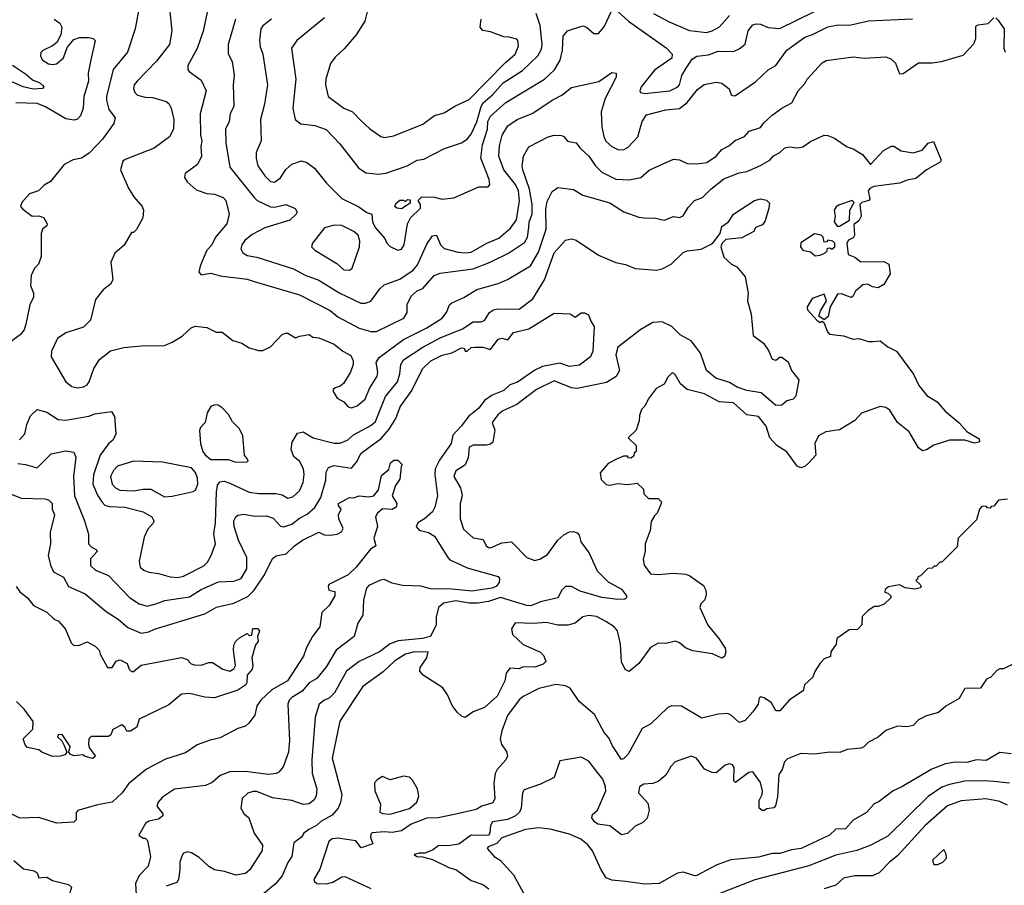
# Model space of a CAD drawing. Extents: x 1793424 to 1900092, y 321114 to 470632.
# Tile 192 of 256: x 1833955 to 1839059, y 422465 to 426953. Entities that reach past the tile are written whole.
import ezdxf

# ---------------------------------------------------------------- set-up
doc = ezdxf.new("R2010")
doc.units = 0

msp = doc.modelspace()

# ---------------------------------------------------------------- linework, layer by layer
at = {"layer": '0CON05XD'}
for points in [[(1834580, 427045), (1834553.9, 426906.1), (1834514, 426785), (1834439.4, 426695), (1834405.6, 426555), (1834404.3, 426535), (1834417.9, 426487.9), (1834449.2, 426445), (1834443.8, 426415), (1834385, 426333.8), (1834315, 426260.8), (1834275, 426234.2), (1834233, 426227), (1834185, 426202.5), (1834115, 426113.3), (1834082.5, 426095), (1834052.5, 426065), (1834005, 426050), (1833966.7, 426005), (1833960, 425985), (1833970.5, 425970.5), (1834020, 425935), (1834056.4, 425936.4), (1834080, 425925), (1834096.7, 425895), (1834096.1, 425883.9), (1834073.9, 425866.1), (1834066.2, 425845), (1834066.7, 425725), (1834052.5, 425685), (1834032.5, 425665), (1834013.9, 425626.1), (1834011.2, 425575), (1834026.2, 425535), (1834026.7, 425515), (1834007.5, 425475), (1833986.2, 425375), (1833978.8, 425345), (1833959.5, 425320.5), (1833865, 425250)], [(1834932.9, 427025), (1834905.8, 426894.2), (1834875, 426803.3), (1834826.2, 426715), (1834826.7, 426695), (1834833.3, 426685), (1834895, 426640), (1834921.2, 426585), (1834890, 426465), (1834892.5, 426355), (1834898.9, 426325), (1834893.3, 426295), (1834897.5, 426245), (1834877, 426203), (1834813.6, 426156.4), (1834810, 426135), (1834822.3, 426112.3), (1834870.3, 426070.3), (1834925, 426052), (1834965, 426049.2), (1835010.3, 426030.3), (1835023.8, 426015), (1835041.2, 425945), (1835028, 425895), (1834970, 425825), (1834950.8, 425785), (1834924.2, 425755), (1834890, 425675), (1834883.6, 425643.6), (1834895, 425630), (1834945, 425639.2), (1834995, 425624.3), (1835135, 425608.5), (1835170, 425595), (1835405, 425526.9), (1835565, 425445.6), (1835605, 425413.1), (1835715, 425354.4), (1835775.6, 425335.6), (1835805, 425335.6), (1835946.2, 425405), (1835963.8, 425435), (1835964.3, 425475.7), (1835985, 425520), (1836015, 425547.5), (1836045, 425560), (1836103.7, 425626.3), (1836135, 425638.6), (1836305, 425661.8), (1836394.6, 425695.4), (1836488.1, 425741.9), (1836572, 425798), (1836587.7, 425825), (1836594.7, 425875), (1836596.7, 425905), (1836610.8, 425945), (1836611.1, 425995), (1836597.1, 426075), (1836563.3, 426175), (1836560, 426195), (1836566, 426245), (1836595, 426293.8), (1836695, 426346), (1836725, 426353.8), (1836763, 426353), (1836775, 426347.5), (1836795, 426323.3), (1836840, 426315), (1836858.3, 426288.3), (1836905, 426246.2), (1836939.2, 426195), (1836972, 426162), (1837045, 426125.6), (1837115, 426123.1), (1837175, 426134.2), (1837217.3, 426172.7), (1837345, 426230), (1837375, 426226.7), (1837415, 426207.5), (1837465, 426205.7), (1837516.6, 426213.4), (1837565, 426246), (1837595, 426279.2), (1837631.7, 426298.3), (1837663.4, 426326.6), (1837713, 426347), (1837736.7, 426375), (1837795, 426393.8), (1837812.1, 426417.9), (1837855, 426458.8), (1837906.2, 426495), (1837958.3, 426521.7), (1837990, 426585), (1838026.1, 426623.9), (1838036.7, 426645), (1838115, 426730), (1838135, 426741.2), (1838275, 426761.2), (1838335, 426754), (1838445, 426760), (1838470.7, 426750.7), (1838495, 426727.5), (1838515, 426672.5), (1838535, 426673.8), (1838615, 426730), (1838685, 426730), (1838733, 426737), (1838845, 426768.8), (1838901.7, 426828.3), (1838911.2, 426855), (1838911.2, 426918.8), (1838923.6, 426926.4), (1838975, 426934), (1839005, 426962.5)], [(1834133.3, 426955), (1834162.5, 426935), (1834173.3, 426915), (1834167.5, 426875), (1834147.5, 426835), (1834125, 426816.7), (1834075, 426793.8), (1834065, 426782.5), (1834062, 426765), (1834072, 426745), (1834104.5, 426724.5), (1834125, 426720), (1834145, 426724.3), (1834182.5, 426755), (1834201.7, 426808.3), (1834235, 426850), (1834265, 426860), (1834315, 426860), (1834335.8, 426855.8), (1834346, 426845), (1834323.1, 426745), (1834310, 426675), (1834311.4, 426635), (1834288.1, 426555), (1834284.1, 426494.1), (1834270.8, 426455), (1834255, 426437.1), (1834235, 426432.5), (1834195, 426438.9), (1834085, 426503.1), (1834045, 426519.1), (1833935, 426522.2)], [(1834733.1, 426995), (1834744.4, 426895), (1834731.9, 426825), (1834665, 426737.5), (1834563.8, 426635), (1834548.8, 426615), (1834544.2, 426595.8), (1834551.2, 426575), (1834565, 426562), (1834605, 426550.8), (1834645, 426550), (1834715, 426528), (1834728.3, 426518.3), (1834740.8, 426495), (1834754.2, 426435), (1834752, 426385), (1834731.2, 426345), (1834652.8, 426287.2), (1834501.4, 426228.6), (1834490.5, 426219.5), (1834476.7, 426175), (1834491.2, 426141.2), (1834519.3, 426079.3), (1834547.5, 426035), (1834590, 425985), (1834597.5, 425965), (1834592.5, 425925), (1834560, 425865), (1834545, 425850), (1834535, 425850), (1834496.4, 425783.6), (1834447.5, 425742.5), (1834427.5, 425695), (1834437.5, 425605), (1834425, 425582.5), (1834387, 425553), (1834347.3, 425502.7), (1834322, 425395), (1834285, 425359.2), (1834195, 425328.9), (1834150.2, 425299.8), (1834120, 425235), (1834118, 425205), (1834195, 425076.2), (1834225, 425050.8), (1834255, 425044.2), (1834285, 425049.2), (1834305, 425060), (1834315.7, 425075), (1834340, 425145), (1834368.8, 425191.2), (1834425, 425235.7), (1834494.1, 425254.1), (1834606.1, 425263.9), (1834665, 425261.2), (1834706, 425264), (1834745, 425281.2), (1834797.3, 425312.7), (1834843.9, 425356.1), (1834865, 425363.3), (1834925, 425357.5), (1834973, 425333), (1835005, 425332.5), (1835059.3, 425289.3), (1835106.4, 425276.4), (1835145, 425252.5), (1835195, 425237.5), (1835215, 425237.5), (1835255, 425257.5), (1835315, 425320), (1835333, 425327), (1835345, 425327.5), (1835385, 425303.3), (1835405, 425312.5), (1835455, 425320), (1835475, 425307.5), (1835505, 425303.3), (1835585, 425271.2), (1835630, 425235), (1835672.3, 425212.3), (1835683.8, 425185), (1835683.3, 425165), (1835670, 425125), (1835633, 425067), (1835617, 425053), (1835590, 425045), (1835580, 425035), (1835580, 425025), (1835600.7, 424990.7), (1835635, 424972.5), (1835657.5, 424945), (1835675, 424940), (1835705, 424951.2), (1835745.7, 424985), (1835768.5, 425041.5), (1835808.8, 425105), (1835811.2, 425125), (1835802.5, 425175), (1835818.3, 425201.7), (1835945, 425294.5), (1836065.3, 425354.7), (1836144.2, 425405), (1836168, 425435), (1836183.8, 425475), (1836195.8, 425484.2), (1836257.9, 425512.1), (1836325.5, 425554.5), (1836435, 425585.6), (1836483.4, 425606.6), (1836602.6, 425677.4), (1836645, 425748), (1836683.6, 425866.4), (1836683, 425973), (1836689.1, 426010.9), (1836715, 426062.5), (1836745, 426082.5), (1836825, 426073.3), (1836875, 426044), (1837015, 426003.8), (1837086.4, 425956.4), (1837165, 425930), (1837205, 425923.3), (1837243.6, 425926.4), (1837295, 425913.8), (1837345, 425932), (1837375, 425928), (1837394.2, 425935.8), (1837420.9, 425979.1), (1837453.8, 426015), (1837495, 426030.8), (1837538, 426075), (1837605, 426127.5), (1837685, 426159.2), (1837725, 426166), (1837795, 426197.5), (1837843.8, 426225), (1837862.9, 426247.1), (1837895.8, 426264.2), (1837920.6, 426289.4), (1837945, 426294.2), (1837985, 426288), (1838015, 426294.3), (1838055, 426321.2), (1838125, 426353.8), (1838145, 426353.3), (1838179.5, 426339.5), (1838245, 426293.8), (1838275, 426283.3), (1838324.2, 426254.2), (1838365, 426202.5), (1838433.3, 426275), (1838475, 426297.5), (1838487, 426297), (1838525, 426273.8), (1838587.3, 426262.7), (1838632.7, 426277.3), (1838665, 426312.5), (1838691.7, 426321.7), (1838732.5, 426225), (1838726.1, 426213.9), (1838655, 426173.8), (1838600.5, 426129.5), (1838555, 426121.2), (1838515, 426106), (1838382.5, 426087.5), (1838362.3, 426077.7), (1838352.5, 426065), (1838362.5, 426025), (1838357.5, 426015), (1838320, 426005), (1838310, 425995), (1838316.4, 425933.6), (1838305, 425910), (1838278.3, 425891.7), (1838282.5, 425835), (1838275, 425822.5), (1838250.7, 425809.3), (1838242.5, 425795), (1838250, 425735), (1838285, 425722.5), (1838315, 425697.5), (1838435, 425700), (1838460, 425685), (1838467.5, 425635), (1838435, 425580), (1838405, 425563.3), (1838375, 425567.5), (1838351.7, 425581.7), (1838325, 425577.5), (1838287.5, 425545), (1838273, 425517), (1838265, 425513.3), (1838215, 425532.5), (1838195, 425530), (1838156.7, 425465), (1838146.1, 425413.9), (1838125, 425397.5), (1838097.5, 425415), (1838106.7, 425443.3), (1838137.5, 425495), (1838125, 425530), (1838063.3, 425506.7), (1838036.7, 425465), (1838039.3, 425449.3), (1838087.5, 425395), (1838105, 425383.8), (1838115, 425390), (1838123, 425383), (1838142.5, 425335), (1838153, 425323), (1838225, 425313.3), (1838275, 425296.7), (1838305, 425300), (1838354.2, 425284.2), (1838380, 425285), (1838415, 425288.8), (1838455, 425256.2), (1838500, 425235), (1838588.8, 425115), (1838615.6, 425055.6), (1838657.5, 425005), (1838711.2, 424971.2), (1838753, 424923), (1838825, 424862.5), (1838865, 424817.5), (1838929.3, 424779.3), (1838930, 424765), (1838905, 424757.5), (1838855, 424773.8), (1838775, 424772.5), (1838693.1, 424746.9), (1838655, 424722.5), (1838635, 424717.5), (1838615, 424732.5), (1838565.7, 424815.7), (1838504.7, 424864.7), (1838465, 424928), (1838445, 424942.9), (1838415, 424946.9), (1838317.9, 424912.1), (1838283.3, 424875), (1838205, 424826), (1838134.4, 424815.6), (1838095, 424796.2), (1838077.5, 424755), (1838081.2, 424695), (1838045, 424656.2), (1838025, 424636.7), (1838005, 424630), (1837985, 424637.5), (1837932.2, 424712.2), (1837880, 424745), (1837844.2, 424784.2), (1837824.2, 424845), (1837785, 424896), (1837724.5, 424904.5), (1837655, 424965.7), (1837581.7, 424971.7), (1837505, 425014), (1837415, 425036.2), (1837380, 425065), (1837355, 425110), (1837345, 425120), (1837335, 425120), (1837315, 425100), (1837295, 425062.5), (1837255, 425040), (1837212.5, 424985), (1837195, 424950), (1837178.3, 424931.7), (1837168.3, 424901.7), (1837167, 424873), (1837150, 424825), (1837110, 424785), (1837150, 424745), (1837150, 424715), (1837140, 424705), (1837138.3, 424691.7), (1837125, 424680), (1837111.7, 424681.7), (1837105, 424690), (1837085, 424690), (1837053, 424677), (1837005, 424652.5), (1836963.6, 424603.6), (1836969.3, 424569.3), (1836995, 424542.5), (1837015, 424540), (1837055, 424547.5), (1837105, 424543.3), (1837155, 424550), (1837188.3, 424518.3), (1837190, 424495), (1837215, 424470), (1837265, 424470), (1837280, 424455), (1837280, 424445), (1837260, 424395), (1837245, 424380), (1837228.3, 424351.7), (1837222.5, 424305), (1837197.5, 424235), (1837197, 424197), (1837187.5, 424155), (1837192.5, 424125), (1837225, 424080), (1837265, 424075.8), (1837345, 424082.9), (1837407.6, 424077.6), (1837429.7, 424069.7), (1837499.1, 424019.1), (1837512, 423995), (1837514, 423975), (1837506, 423945), (1837485.9, 423924.1), (1837480, 423905), (1837523, 423813), (1837580, 423745), (1837612, 423695), (1837616, 423675), (1837608.8, 423651.2), (1837595, 423642.5), (1837545.6, 423665.6), (1837445, 423680.5), (1837406.3, 423696.3), (1837375, 423722.5), (1837355, 423730.8), (1837305, 423718), (1837265, 423720), (1837225, 423698), (1837164.5, 423615.5), (1837115, 423573.3), (1837094.2, 423584.2), (1837074.3, 423624.3), (1837069.2, 423715), (1837053.3, 423785), (1837035.8, 423805.8), (1836992.9, 423832.9), (1836945, 423858.8), (1836905, 423863.8), (1836875, 423856.2), (1836835, 423824), (1836795.8, 423814.2), (1836745, 423814), (1836685, 423828), (1836615, 423822), (1836524.2, 423825.8), (1836504, 423795), (1836510, 423765), (1836565, 423713.3), (1836655, 423673.3), (1836672.5, 423655), (1836682.5, 423625), (1836667.7, 423612.3), (1836625, 423596.7), (1836565, 423597.5), (1836545, 423587.5), (1836495, 423590), (1836477.5, 423565), (1836470, 423525), (1836430, 423445), (1836365, 423386.7), (1836305, 423363.8), (1836265, 423335.7), (1836245, 423342.2), (1836221.9, 423361.9), (1836196.7, 423396.7), (1836173.4, 423453.4), (1836148.7, 423488.7), (1836046.2, 423555), (1836030, 423575), (1836031.2, 423595), (1836066.2, 423645), (1836072.5, 423675), (1835994.3, 423674.3), (1835955, 423663.3), (1835899.3, 423629.3), (1835838.6, 423571.4), (1835734.6, 423495.4), (1835615, 423316.7), (1835575.6, 423125), (1835624.4, 422935), (1835618.6, 422895), (1835605.7, 422865), (1835575, 422829.4), (1835516, 422795), (1835493.8, 422775), (1835453.3, 422755), (1835427.5, 422735), (1835415.9, 422714.1), (1835376.7, 422685), (1835366.2, 422615), (1835345, 422583.3), (1835315.5, 422514.5), (1835279.7, 422470.3), (1835212, 422415)], [(1835074.3, 426955), (1835035.7, 426824.3), (1835035.8, 426775.8), (1835055.7, 426735.7), (1835067.5, 426665), (1835061.4, 426615), (1835065.6, 426505), (1835046, 426465), (1835040, 426425), (1835022.5, 426385), (1835024.3, 426315), (1835045, 426188.8), (1835170.7, 426030.7), (1835185.6, 426015.6), (1835255, 425982.9), (1835275, 425980.8), (1835335, 425994.2), (1835383.6, 425973.6), (1835393.3, 425955), (1835388.8, 425945), (1835356, 425914), (1835225.4, 425874.6), (1835160.2, 425839.8), (1835122, 425808), (1835106, 425785), (1835101.2, 425765), (1835111.2, 425745), (1835135, 425730.8), (1835185, 425722.5), (1835375, 425660.6), (1835435, 425628.6), (1835505, 425602.7), (1835613.8, 425535), (1835723.5, 425483.5), (1835746.9, 425483.1), (1835775, 425493.8), (1835822.1, 425557.9), (1835845, 425578), (1835925, 425606.9), (1835995.3, 425654.7), (1836017.3, 425682.7), (1836065, 425790), (1836095, 425832.5), (1836116.4, 425836.4), (1836136.7, 425785), (1836155, 425766.7), (1836228.5, 425748.5), (1836263.6, 425743.6), (1836295, 425747.3), (1836376, 425794), (1836439.2, 425820.8), (1836498.5, 425871.5), (1836530, 425915), (1836546.7, 426013.3), (1836540.3, 426065), (1836525, 426097.8), (1836465.5, 426175), (1836439.6, 426245), (1836441.7, 426298.3), (1836456.5, 426355), (1836485, 426402.5), (1836533.8, 426435), (1836615, 426469.2), (1836714.5, 426535.5), (1836765, 426561.4), (1836815, 426602), (1836956.9, 426633.1), (1837025, 426680), (1837046.4, 426676.4), (1837047.5, 426655), (1836990.6, 426545)], [(1835260, 426955), (1835215, 426921.2), (1835204.2, 426905), (1835197.5, 426847.5), (1835201.7, 426811.7), (1835215.6, 426775), (1835239.2, 426615), (1835224.3, 426515.7), (1835202.5, 426435), (1835205.9, 426324.1), (1835181.2, 426265), (1835180, 426235), (1835188.6, 426195), (1835225, 426144.2), (1835255, 426114.2), (1835275, 426110.8), (1835307.2, 426132.8), (1835334.4, 426175.6), (1835365.8, 426204.2), (1835415, 426222), (1835442.7, 426212.7), (1835482.7, 426182.7), (1835545, 426106.2), (1835625, 426026), (1835712.7, 425982.7), (1835755, 425953.3), (1835780, 425945), (1835783.3, 425905), (1835797.5, 425875), (1835848.3, 425818.3), (1835857.5, 425795), (1835875, 425777.5), (1835915, 425757.5), (1835935, 425763.3), (1835948.8, 425785), (1835965.9, 425894.1), (1835980, 425925), (1836032.5, 425975), (1836032.5, 425995), (1836020, 426015), (1836040, 426035), (1836105, 426032.5), (1836145, 426023.3), (1836205, 426028.8), (1836335, 426086), (1836383, 426087), (1836391.7, 426098.3), (1836388, 426125), (1836345.4, 426235.4), (1836353.4, 426305), (1836379.6, 426385), (1836381.5, 426425), (1836395, 426453.1), (1836475, 426523.1), (1836676, 426645), (1836727.4, 426692.6), (1836756.3, 426743.7), (1836768.1, 426795), (1836773, 426867), (1836794.4, 426895.6), (1836875, 426922), (1836893.3, 426915), (1836931.1, 426881.1), (1836955, 426880.8), (1836984.6, 426915.4), (1837025, 427000)], [(1835535, 426962), (1835391.2, 426845), (1835364, 426805), (1835387.1, 426645), (1835370.8, 426495), (1835383.8, 426435), (1835412.7, 426412.7), (1835485, 426404), (1835543, 426383), (1835615, 426308.8), (1835711.2, 426185), (1835749.5, 426159.5), (1835815, 426152.5), (1835852.7, 426157.3), (1835964.3, 426195.7), (1836015, 426224), (1836050.5, 426229.5)], [(1835755.9, 426994.1), (1835743.8, 426945), (1835700, 426875), (1835637.7, 426802.3), (1835590.5, 426759.5), (1835566.7, 426725), (1835541.2, 426645), (1835540, 426615), (1835553.3, 426555), (1835635, 426494.2), (1835680, 426475), (1835725, 426428), (1835768.3, 426388.3), (1835827.3, 426347.3), (1835845, 426342), (1835895, 426350.8), (1836045, 426412), (1836105, 426456), (1836155, 426470), (1836210, 426505), (1836285, 426539.2), (1836471.1, 426728.9), (1836523.8, 426775), (1836540, 426815), (1836537.5, 426845), (1836531.7, 426851.7), (1836493, 426863), (1836465, 426863.3), (1836395, 426890), (1836355, 426897.5), (1836342.5, 426915), (1836346.7, 426955)], [(1836050.5, 426229.5), (1836157.5, 426285), (1836245, 426313.8), (1836275, 426334), (1836295, 426358.8), (1836325, 426422.9), (1836346.4, 426503.6), (1836357.8, 426522.2), (1836406, 426564), (1836461.1, 426625), (1836560.9, 426689.1), (1836640.6, 426765), (1836660.6, 426799.4), (1836663.6, 426825), (1836652.6, 426922.6), (1836632.5, 426985)], [(1836990.6, 426545), (1836968.9, 426475), (1836972.9, 426395), (1836985, 426340), (1836995, 426322), (1837025, 426296), (1837055, 426280.8), (1837085, 426278), (1837108.7, 426291.3), (1837158.8, 426345), (1837182, 426425), (1837205, 426460), (1837305, 426485.6), (1837375, 426492.5), (1837415.5, 426524.5), (1837468.3, 426591.7), (1837503.6, 426616.4), (1837565, 426628.8), (1837593.9, 426623.9), (1837632.5, 426595), (1837643.6, 426563.6), (1837655, 426557.5), (1837665, 426560), (1837768.8, 426631.2), (1837835, 426693.8), (1837873.9, 426716.1), (1837932, 426795), (1838025, 426861.9), (1838065, 426875.6), (1838145, 426916.7), (1838197.1, 426927.1), (1838256.1, 426923.9), (1838355, 426947.1), (1838582.3, 426957.7)], [(1837055.8, 426995.8), (1837111.2, 426945), (1837306.8, 426806.8), (1837336.7, 426775), (1837335.9, 426754.1), (1837245, 426690.8), (1837176, 426605), (1837168.8, 426585), (1837173.3, 426575), (1837195, 426570), (1837325, 426584.6), (1837365.8, 426604.2), (1837374.6, 426615.4), (1837386.9, 426663.1), (1837409.1, 426700.9), (1837441.7, 426748.3), (1837465, 426764.2), (1837525, 426770.9), (1837575, 426789.4), (1837655, 426788), (1837685, 426801.2), (1837715, 426826.7), (1837731.1, 426895), (1837755, 426925.6), (1837775, 426932.2), (1837795, 426930), (1837835, 426912.9), (1837895, 426907.1), (1838075, 426995.6)], [(1837240.8, 426985), (1837321.5, 426941.5), (1837427.2, 426897.2), (1837515, 426886.9), (1837545, 426894.4), (1837583.4, 426916.6), (1837634.5, 426975.5)], [(1839015, 426962.5), (1839025, 426952.5), (1839058.1, 426905), (1839056.7, 426805), (1839063.9, 426783.9)], [(1833916.9, 426716.9), (1833985, 426672.5), (1834020.6, 426640.6), (1834060, 426625), (1834075, 426612.5), (1834080, 426605), (1834073.6, 426596.4), (1834025, 426592.2), (1833973.3, 426605), (1833915, 426631.5)], [(1833954.5, 424775.5), (1833982, 424805), (1833992.5, 424855), (1834010.3, 424899.7), (1834045, 424932.5), (1834095, 424918.8), (1834155, 424880.8), (1834195, 424876), (1834313, 424897), (1834345, 424910), (1834431.7, 424921.7), (1834446.4, 424896.4), (1834453.3, 424805), (1834440, 424775), (1834415, 424754), (1834371.9, 424695), (1834337.4, 424592.6), (1834334.6, 424545), (1834357.8, 424487.8), (1834382, 424452), (1834396.8, 424436.8), (1834418.3, 424428.3), (1834500, 424425), (1834595, 424402), (1834640, 424375), (1834650, 424355), (1834647.7, 424342.3), (1834619.2, 424310.8), (1834599.7, 424270.3), (1834573.9, 424146.1), (1834580, 424115), (1834598.8, 424098.8), (1834625, 424088), (1834675, 424081.2), (1834735, 424064), (1834775, 424061.4), (1834805, 424067.5), (1834908.9, 424121.1), (1834928.9, 424141.1), (1834947.5, 424175), (1834970, 424235), (1834960.8, 424285), (1834970.6, 424345), (1834975.7, 424505.7), (1834980.7, 424539.3), (1834992.5, 424557.5), (1835015, 424560.8), (1835045, 424550.6), (1835145, 424503.1), (1835195, 424496.7), (1835285, 424496.9), (1835315, 424489.4), (1835345, 424472.9), (1835370.7, 424479.3), (1835405, 424510.8), (1835424.3, 424554.3), (1835430, 424595), (1835425.6, 424625), (1835405, 424664), (1835376.7, 424686.7), (1835362.5, 424725), (1835367.9, 424762.1), (1835395, 424808.8), (1835425, 424816), (1835475.6, 424785.6), (1835585, 424756.9), (1835615, 424757.1), (1835655, 424773.3), (1835685, 424800), (1835775, 424849.4), (1835799.8, 424870.2), (1835850.7, 424999.3), (1835913.6, 425075), (1835926.4, 425116.4), (1835931.1, 425165), (1835945, 425190), (1836044.3, 425255), (1836135, 425302.9), (1836250.2, 425349.8), (1836305, 425385.7), (1836345, 425386.2), (1836365, 425393.8), (1836391.2, 425435), (1836411.3, 425448.7), (1836435, 425454.3), (1836545, 425451.4), (1836614.2, 425505), (1836676, 425604), (1836725.8, 425745), (1836785, 425810), (1836815, 425816.2), (1836839.5, 425809.5), (1836955, 425732), (1837045, 425694), (1837095, 425683.8), (1837145, 425663.8), (1837255.9, 425654.1), (1837285, 425661.2), (1837332.5, 425685), (1837395, 425746), (1837415, 425754), (1837487, 425763), (1837546.8, 425793.2), (1837585.8, 425844.2), (1837595, 425880), (1837630, 425905), (1837654.5, 425945.5), (1837763.3, 426015), (1837795, 426023.8), (1837827, 426017), (1837841.7, 426001.7), (1837837.5, 425975), (1837819.5, 425910.5), (1837805, 425890), (1837770, 425875), (1837760, 425855), (1837698.8, 425821.2), (1837615, 425814), (1837595.7, 425794.3), (1837589.2, 425775), (1837605, 425721.2), (1837645, 425686.2), (1837671.7, 425671.7), (1837715, 425620), (1837731.2, 425535), (1837728, 425495), (1837746.1, 425426.1), (1837756.4, 425316.4), (1837810, 425275), (1837837, 425237), (1837855, 425192.5), (1837875, 425187.5), (1837895, 425202.5), (1837905, 425202.5), (1837938.3, 425178.3), (1837956.7, 425135), (1837993.8, 425085), (1837979.1, 425000.9), (1837965, 424986.2), (1837932.5, 424977.5), (1837905, 424953.8), (1837875, 424952.5), (1837799.1, 425019.1), (1837725, 425030.9), (1837675, 425048.2), (1837635, 425071.5), (1837563.8, 425095), (1837514.5, 425135), (1837483.9, 425223.9), (1837458.7, 425258.7), (1837435, 425287.8), (1837379.5, 425319.5), (1837335, 425361.9), (1837285, 425387.3), (1837236.6, 425383.4), (1837175, 425346), (1837056.2, 425255), (1837046, 425215), (1837064.3, 425135), (1837047.4, 425102.6), (1836997.7, 425072.3), (1836845, 425040.5), (1836815, 425044.5), (1836725, 425081.1), (1836634, 425036), (1836531.7, 424958.3), (1836458.8, 424925), (1836434.2, 424905), (1836403.8, 424865), (1836418, 424825), (1836407.3, 424762.7), (1836395, 424752), (1836375, 424747.5), (1836305, 424746.7), (1836285, 424736.7), (1836279.4, 424680.6), (1836263.8, 424645), (1836246.2, 424633.8), (1836216.3, 424613.7), (1836205.6, 424585), (1836240.6, 424525), (1836245.9, 424504.1), (1836249.2, 424485), (1836238.6, 424445), (1836238, 424365), (1836255, 424311.2), (1836305, 424266.7), (1836357.3, 424257.3), (1836373.8, 424225), (1836385, 424216.2), (1836395.7, 424214.3), (1836455, 424240), (1836505, 424246.2), (1836584, 424165), (1836625, 424148.2), (1836655, 424157.1), (1836690.5, 424179.5), (1836745, 424254), (1836775, 424282.5), (1836805, 424298), (1836825, 424300), (1836845, 424292.5), (1836855, 424280), (1836863.8, 424245), (1836907.1, 424187.1), (1836948.6, 424095), (1837005, 424039.2), (1837075, 424000), (1837100, 423965), (1837100, 423955), (1837091.7, 423948.3), (1837055, 423946.2), (1836972.9, 423957.1), (1836860.8, 423990.8), (1836815, 424014.5), (1836785, 424014.5), (1836764.7, 423995.3), (1836744, 423955), (1836655, 423935.5), (1836605, 423914.6), (1836584.5, 423915.5), (1836447.7, 423957.7), (1836385, 423935.9), (1836328.1, 423928.1), (1836285, 423928.2), (1836215, 423940), (1836151.7, 423928.3), (1836125.3, 423904.7), (1836113.5, 423855), (1836114.2, 423815.8), (1836084.2, 423755), (1836042.5, 423745), (1835917.7, 423732.3), (1835875, 423716.7), (1835820, 423675), (1835715, 423625.6), (1835648.6, 423575), (1835587.7, 423462.3), (1835560, 423435), (1835535, 423425.6)], [(1835935, 425972.5), (1835910, 425975), (1835900, 425985), (1835905, 426000), (1835925, 426016.7), (1835945, 426017.5), (1835955, 426010), (1835965, 426020), (1835978.3, 426018.3), (1835978.3, 426001.7), (1835935, 425972.5)], [(1838195, 425880), (1838205, 425882.5), (1838257, 425913), (1838257.5, 425965), (1838280, 426005), (1838270, 426015), (1838199.3, 425990.7), (1838187, 425983), (1838177.5, 425965), (1838182.5, 425935), (1838177.5, 425905), (1838195, 425880)], [(1835665, 425654), (1835678, 425665), (1835716, 425775), (1835718.8, 425805), (1835710, 425835), (1835687.5, 425855), (1835625, 425886), (1835585, 425887.5), (1835535, 425873.8), (1835473.3, 425795), (1835467.5, 425775), (1835485, 425757.5), (1835598.7, 425688.7), (1835635, 425656.2), (1835665, 425654)], [(1838078.3, 425728.3), (1838105, 425732.5), (1838130, 425745), (1838140, 425755), (1838141.7, 425768.3), (1838155, 425770), (1838165, 425762.5), (1838180, 425775), (1838180, 425795), (1838170, 425805), (1838145, 425810), (1838138.3, 425801.7), (1838125, 425800), (1838120, 425825), (1838110, 425835), (1838075, 425842.5), (1838003.9, 425796.1), (1838003.3, 425775), (1838015, 425757.5), (1838055, 425750), (1838078.3, 425728.3)], [(1833945, 424651.9), (1833985, 424647.1), (1834045, 424628.8), (1834118.3, 424701.7), (1834195, 424717.5), (1834235, 424710), (1834245.7, 424685), (1834233.3, 424585), (1834238.6, 424485), (1834290.8, 424355), (1834312, 424285), (1834311.2, 424235), (1834325, 424220), (1834352.5, 424205), (1834356.7, 424195), (1834322.9, 424157.1), (1834322.5, 424122.5), (1834348.8, 424098.8), (1834415, 424072), (1834525, 423958), (1834574.5, 423924.5), (1834615, 423912.5), (1834660, 423925), (1834707.5, 423942.5), (1834835, 423960), (1834895, 423999.4), (1834985, 424039.2), (1835065, 424041.1), (1835103.8, 424056.2), (1835132.5, 424105), (1835132.5, 424165), (1835090, 424255), (1835067.1, 424325), (1835065.7, 424355), (1835075, 424376.2), (1835085, 424384), (1835115, 424388.6), (1835175, 424379.4), (1835235, 424380.8), (1835268.3, 424368.3), (1835306.8, 424326.8), (1835325, 424322.9), (1835365, 424336.7), (1835405, 424369.4), (1835445, 424389.2), (1835485, 424424.2), (1835515.8, 424475.8), (1835542.2, 424565), (1835543.4, 424606.6), (1835555, 424631.2), (1835585, 424641.9), (1835675, 424628), (1835700.7, 424659.3), (1835724.4, 424705), (1835764.2, 424735), (1835828.1, 424781.9), (1835869.5, 424830.5), (1835904, 424885), (1835927.5, 424945), (1835984.6, 425025.4), (1836044.2, 425145), (1836085.4, 425184.6), (1836145, 425213.5), (1836195, 425225.8), (1836245, 425251.4), (1836259.2, 425249.2), (1836265, 425234.2), (1836275, 425234.2), (1836295, 425253.8), (1836315, 425255.8), (1836355, 425254.3), (1836395, 425243.1), (1836435, 425296), (1836455, 425301.2), (1836485, 425293.8), (1836515, 425330.8), (1836595, 425350.6), (1836725, 425430.8), (1836808.3, 425428.3), (1836835, 425410), (1836865, 425432.5), (1836883, 425433), (1836903, 425423), (1836915, 425390), (1836933, 425363), (1836925.6, 425234.4), (1836913.3, 425205), (1836857.5, 425162.5), (1836805, 425155.6), (1836755, 425171.5), (1836665, 425154.7), (1836624.7, 425135.3), (1836535, 425073.3), (1836495, 425060), (1836465, 425030), (1836405, 425007.1), (1836365, 424978.6), (1836335, 424939.2), (1836282.8, 424897.2), (1836244.3, 424845), (1836200.5, 424799.5), (1836191.9, 424755), (1836130.5, 424669.5), (1836108.8, 424625), (1836106.4, 424595), (1836120, 424485), (1836107.1, 424425), (1836095, 424401.2), (1836053.3, 424365), (1836018.8, 424345), (1836010, 424325), (1836025, 424306.2), (1836075, 424293.8), (1836105, 424276), (1836173.8, 424163.8), (1836185, 424152.9), (1836237.7, 424127.7), (1836275, 424111.2), (1836435, 424065.8), (1836442, 424055), (1836440, 424035), (1836425, 424014.3), (1836402.5, 424005), (1836299.3, 423990.7), (1836195, 424000.8), (1836085, 424002.1), (1836035, 424016), (1835940.1, 424020.1), (1835885, 424032.2), (1835845, 424050), (1835825, 424047.1), (1835765, 424020), (1835752.5, 424005), (1835737.1, 423945), (1835734.2, 423865), (1835708.7, 423825), (1835689.4, 423755), (1835595.6, 423684.4), (1835545, 423600), (1835495, 423538), (1835455, 423514), (1835418.7, 423471.3), (1835365, 423439.2), (1835352, 423425), (1835345.8, 423404.2), (1835354.2, 423215), (1835348.1, 423155), (1835320.6, 423079.4), (1835298.8, 423051.2), (1835285, 423044), (1835245, 423040), (1835124.2, 423055.8), (1835045, 423054.2), (1834995, 423033.8), (1834952.3, 422997.7), (1834918.3, 422981.7), (1834757, 422963), (1834695, 422921.2), (1834673.2, 422896.8), (1834666.2, 422875), (1834696.2, 422835), (1834696.7, 422825), (1834675, 422808.8), (1834625, 422798), (1834606.7, 422785), (1834572.5, 422725), (1834595, 422710), (1834605, 422710), (1834617, 422697), (1834633.8, 422615), (1834621.2, 422565), (1834574.4, 422515.6), (1834556, 422475), (1834559.2, 422415)], [(1835075, 424658.8), (1835135, 424660), (1835140, 424665), (1835136.7, 424675), (1835121.2, 424695), (1835111.1, 424795), (1835095, 424831.2), (1835057.6, 424867.6), (1835036.6, 424906.6), (1835005, 424941.2), (1834983.9, 424953.9), (1834965, 424955.8), (1834945, 424948), (1834926.2, 424915), (1834916.7, 424865), (1834891.7, 424838.3), (1834887, 424823), (1834892.5, 424755), (1834903.9, 424713.9), (1834916.1, 424696.1), (1834945, 424673.3), (1835035, 424672), (1835075, 424658.8)], [(1833865, 424511.4), (1833962.4, 424472.4), (1834085, 424468.8), (1834105, 424463.3), (1834123.3, 424445), (1834123.8, 424415), (1834135.8, 424385), (1834112.5, 424295), (1834114.2, 424235), (1834102.5, 424175), (1834114, 424125), (1834130.9, 424090.9), (1834182.7, 424062.7), (1834208.8, 424015), (1834295, 423975.8), (1834403.3, 423885), (1834465, 423845.7), (1834515, 423801.9), (1834585, 423772.9), (1834625, 423778.6), (1834653.6, 423793.6), (1834915, 423872.2), (1834975, 423907.1), (1835065, 423928.5), (1835137.4, 423962.6), (1835170, 423995), (1835224.4, 424075), (1835265, 424160), (1835285, 424173.3), (1835335.9, 424184.1), (1835378.8, 424225), (1835421.2, 424255), (1835505, 424296.2), (1835532.5, 424282.5), (1835565, 424280.8), (1835600, 424285), (1835623, 424297), (1835632.5, 424315), (1835608.8, 424365), (1835608, 424385), (1835621.2, 424415), (1835607.5, 424435), (1835607.5, 424445), (1835663.9, 424476.1), (1835685, 424473.1), (1835715, 424483.5), (1835765, 424479.5), (1835790, 424485), (1835815.8, 424515), (1835830.5, 424589.5), (1835868.8, 424621.2), (1835877.5, 424655), (1835895, 424670), (1835915, 424670), (1835937, 424647), (1835933, 424637), (1835925, 424570), (1835902.3, 424537.7), (1835885.8, 424485), (1835910, 424445), (1835907.1, 424425), (1835885, 424414.2), (1835835, 424417.5), (1835810, 424395), (1835799.4, 424375), (1835810, 424325), (1835790, 424265), (1835801.2, 424225), (1835772.8, 424207.2), (1835700, 424115), (1835657.5, 424075), (1835557.5, 424025), (1835553.3, 424015), (1835557.5, 423995), (1835588.3, 423988.3), (1835588.8, 423965), (1835558.8, 423915), (1835520.5, 423879.5), (1835511.2, 423805), (1835472.5, 423755), (1835442.1, 423697.9), (1835427, 423653), (1835344.1, 423525.9), (1835262, 423478), (1835204.5, 423425.5), (1835184, 423395), (1835173.6, 423346.4), (1835143.3, 423305), (1835125, 423290), (1835085, 423278), (1834995, 423230), (1834941.7, 423218.3), (1834875, 423194), (1834815, 423152), (1834711.2, 423118.8), (1834613, 423067), (1834518.8, 422991.2), (1834486.2, 422945), (1834434.4, 422895.6), (1834357.8, 422882.2), (1834257, 422853), (1834248.3, 422841.7), (1834247.5, 422805), (1834235, 422792.5), (1834146.4, 422786.4), (1834055, 422816.7), (1833955, 422813.3), (1833915, 422833.3)], [(1834705, 424479.4), (1834745, 424482.9), (1834855, 424506), (1834866.5, 424513.5), (1834878.2, 424545), (1834876.3, 424576.3), (1834866, 424605), (1834845, 424630), (1834695, 424659.1), (1834545, 424664.5), (1834462.6, 424637.4), (1834441.1, 424615), (1834425.6, 424585), (1834434.1, 424544.1), (1834451.1, 424525), (1834473.5, 424513.5), (1834545, 424510.3), (1834595, 424518.8), (1834635, 424518.2), (1834705, 424479.4)], [(1839075, 424467.5), (1839028.3, 424461.7), (1839005, 424430), (1838991.7, 424428.3), (1838985, 424420), (1838971.7, 424421.7), (1838965, 424430), (1838941.7, 424428.3), (1838930, 424415), (1838915, 424360), (1838820, 424265), (1838815, 424220), (1838735, 424140), (1838725, 424140), (1838705, 424120), (1838695, 424120), (1838685, 424110), (1838663, 424107), (1838625, 424070), (1838610, 424065), (1838608.3, 424051.7), (1838600, 424045), (1838622.5, 424025), (1838627.5, 424015), (1838623, 424007), (1838595, 424001.2), (1838545, 424007.5), (1838515, 424022.5), (1838458.3, 424011.7), (1838441.7, 423998.3), (1838440, 423985), (1838455, 423980), (1838470, 423965), (1838470, 423955), (1838437, 423923), (1838405, 423910), (1838385, 423910), (1838351.7, 423888.3), (1838321.7, 423858.3), (1838320, 423815), (1838298.3, 423791.7), (1838255, 423790), (1838190, 423745), (1838187.5, 423715), (1838160, 423675), (1838158.3, 423651.7), (1838125, 423640), (1838105, 423617.5), (1838076.4, 423573.6), (1838066.1, 423543.9), (1838022.5, 423505), (1838016.4, 423473.6), (1837945, 423426.7), (1837895, 423370), (1837875, 423370), (1837851.7, 423411.7), (1837815, 423437.5), (1837795, 423442.5), (1837787.5, 423435), (1837783.3, 423405), (1837755.8, 423364.2), (1837715, 423320), (1837685, 423308.8), (1837645, 423346.2), (1837625, 423356.2), (1837575, 423352.5), (1837491.2, 423331.2), (1837385, 423393.8), (1837334.2, 423395.8), (1837315, 423386.7), (1837227.3, 423302.7), (1837182.3, 423277.7), (1837110, 423145), (1837085, 423120), (1837075, 423117.5), (1837027.3, 423187.3), (1837009.7, 423229.7), (1836985, 423256.7), (1836935, 423351.2), (1836855, 423418), (1836807.9, 423487.9), (1836785, 423500), (1836734.6, 423505.4), (1836646.7, 423485), (1836565, 423444.4), (1836545, 423426.9), (1836484.4, 423345), (1836454.6, 423265.4), (1836446.5, 423225), (1836453.1, 423195), (1836478.3, 423158.3), (1836484.3, 423135), (1836475.8, 423115), (1836430, 423065), (1836420, 423045), (1836412.9, 422995), (1836418.1, 422915), (1836407.6, 422892.4), (1836350, 422875), (1836321.3, 422858.7), (1836216.4, 422833.6), (1836125, 422814.3), (1836065, 422812.5), (1835985, 422782), (1835935, 422747.8), (1835885, 422738.7), (1835845, 422743.1), (1835783, 422737), (1835775, 422730), (1835773.3, 422715), (1835785, 422680), (1835725, 422660), (1835697.5, 422695), (1835605, 422710), (1835574.1, 422705.9), (1835557.2, 422692.8), (1835510.9, 422549.1), (1835480, 422495), (1835483.3, 422485), (1835495, 422474), (1835545, 422472.5), (1835578, 422482), (1835625, 422508.8), (1835640.7, 422510.7), (1835775, 422448.6)], [(1833936.2, 424015), (1833955.8, 423985.8), (1833996.2, 423955), (1834026.7, 423915), (1834095, 423881.2), (1834133.3, 423845), (1834156.2, 423835), (1834192.7, 423792.7), (1834222.3, 423722.3), (1834235, 423707.5), (1834265, 423710), (1834305, 423726.7), (1834346.7, 423705), (1834367.5, 423685), (1834373, 423663), (1834410, 423595), (1834435, 423593.8), (1834455, 423627.5), (1834475, 423633.8), (1834512.5, 423615), (1834522.5, 423585), (1834533.9, 423573.9), (1834545, 423573.8), (1834585, 423606.7), (1834793.9, 423646.1), (1834822.5, 423635), (1834843.9, 423613.9), (1834858.8, 423608.8), (1834895, 423606.2), (1834935, 423620), (1834955, 423620), (1835007.5, 423585), (1835045, 423575.8), (1835065, 423587.5), (1835074.4, 423605), (1835063.6, 423683.6), (1835065, 423710), (1835075, 423730), (1835095, 423747.5), (1835135, 423770), (1835145, 423760), (1835158.3, 423761.7), (1835163, 423797), (1835187, 423797), (1835197.5, 423785), (1835187.5, 423755), (1835191.7, 423728.3), (1835177.5, 423712.5), (1835157.5, 423645), (1835164.3, 423605), (1835160, 423585), (1835134.5, 423555), (1835133.1, 423515), (1835127.1, 423505), (1835085, 423476.5), (1834965, 423436.9), (1834915, 423440.6), (1834835, 423460), (1834793.7, 423456.3), (1834728.7, 423401.3), (1834575, 423326.7), (1834562.5, 423285), (1834530, 423265), (1834510, 423265), (1834500, 423285), (1834485, 423296.7), (1834437, 423273), (1834426.7, 423245), (1834415, 423236.7), (1834325, 423236.2), (1834313.8, 423225), (1834311.2, 423195), (1834316.4, 423176.4), (1834347.5, 423135), (1834335, 423123.3), (1834295, 423132.5), (1834281.7, 423141.7), (1834235, 423136.7), (1834217.5, 423145), (1834210, 423155), (1834216.2, 423185), (1834175, 423247.1), (1834155, 423245.8), (1834151.2, 423235), (1834173.5, 423213.5), (1834185, 423190), (1834200, 423155), (1834188.3, 423141.7), (1834165, 423133.8), (1834125, 423133.3), (1834070, 423155), (1834055, 423166.7), (1833995, 423180), (1833983, 423193), (1833972.5, 423225), (1834023.8, 423275), (1834024.1, 423314.1), (1833978.3, 423378.3), (1833937.9, 423417.9)], [(1839099.3, 423610.7), (1839055, 423587.5), (1839035, 423587.5), (1839020.7, 423579.3), (1838990, 423545), (1838967, 423533), (1838935, 423487.5), (1838853.9, 423486.1), (1838825, 423433.3), (1838756.4, 423393.6), (1838718.3, 423361.7), (1838655, 423343.3), (1838615, 423322.5), (1838585.9, 423294.1), (1838555, 423286.2), (1838505, 423290), (1838445, 423267.5), (1838405, 423232.5), (1838355, 423207.5), (1838328.3, 423181.7), (1838315, 423176.7), (1838245, 423170), (1838205.8, 423154.2), (1838154.3, 423155.7), (1838075, 423145.4), (1838005, 423148.5), (1837935, 423121.2), (1837918.8, 423105), (1837906.7, 423065), (1837890.7, 423039.3), (1837883.3, 422923.3), (1837872.9, 422877.1), (1837865, 422866.2), (1837828.3, 422861.7), (1837815, 422852.5), (1837803, 422853), (1837787.5, 422865), (1837788, 422905), (1837803.8, 422935), (1837806.2, 422955), (1837795, 422997.5), (1837755, 423053.3), (1837735, 423050), (1837665, 422997.5), (1837656.7, 423006.7), (1837658.5, 423075), (1837650, 423090), (1837635, 423094.3), (1837611.3, 423088.7), (1837565, 423048.8), (1837545, 423050), (1837505, 423067.5), (1837463.3, 423125), (1837435, 423133.8), (1837352.5, 423105), (1837329.5, 423080.5), (1837303.9, 423036.1), (1837265, 423003.3), (1837236.4, 422993.6), (1837190.7, 422989.3), (1837167.5, 422975), (1837163.3, 422945), (1837211.7, 422891.7), (1837217.5, 422855), (1837207, 422813), (1837185, 422790), (1837145, 422772.5), (1837105, 422733.8), (1837075, 422726), (1837015, 422773.3), (1836951.7, 422781.7), (1836935, 422793.8), (1836921.2, 422815), (1836925, 422832.5), (1836950, 422855), (1836992.9, 422955), (1836992.5, 422975), (1836978.1, 423015), (1836950.7, 423050.7), (1836905, 423108.8), (1836865, 423130), (1836755, 423110), (1836726, 423024), (1836655, 422988.8), (1836570.5, 422959.5), (1836562, 422945), (1836554.4, 422865), (1836545.4, 422844.6), (1836524.7, 422825.3), (1836485, 422806.7), (1836406.5, 422793.5), (1836395.8, 422775), (1836392.5, 422735), (1836385, 422722.5), (1836295, 422724.2), (1836231.3, 422678.7), (1836175, 422669.2), (1836128.3, 422671.7), (1836095, 422646.7), (1836055, 422632.5), (1836025, 422632.5), (1836000, 422625), (1836013.9, 422613.9), (1836043, 422613), (1836095, 422598), (1836182.5, 422555), (1836215, 422546.7), (1836295, 422490), (1836355, 422468.6), (1836386.2, 422446.2)], [(1835535, 423425.6), (1835507.1, 423405), (1835487.3, 423337.3), (1835468.9, 423115), (1835471.9, 423045), (1835495.7, 422965), (1835492.7, 422927.3), (1835481.7, 422908.3), (1835455, 422887.5), (1835425, 422884.4), (1835365, 422904.4), (1835265, 422919.4), (1835185, 422951.2), (1835165, 422951.8), (1835137.6, 422942.4), (1835107.5, 422915), (1835101.2, 422865), (1835117.7, 422837.7), (1835142.5, 422815), (1835171.2, 422735), (1835213.6, 422673.6), (1835211.2, 422645), (1835148.8, 422545), (1835125, 422526.2), (1835075, 422518), (1835016.9, 422536.9), (1834965, 422544.4), (1834935, 422561.9), (1834885, 422610), (1834845, 422633.1), (1834825, 422637.8), (1834805, 422630.8), (1834795, 422616.7), (1834785.4, 422584.6), (1834785.4, 422544.6), (1834778.9, 422495), (1834770, 422480), (1834715, 422460.8)], [(1839095, 423146.2), (1839035, 423154), (1838965, 423112.5), (1838915, 423115.7), (1838865, 423102.2), (1838804.3, 423104.3), (1838755, 423094.3), (1838682.7, 423067.3), (1838525, 422973.8), (1838482.5, 422955), (1838410.7, 422899.3), (1838385, 422887.5), (1838345, 422843.3), (1838275, 422802.5), (1838235, 422757.5), (1838185, 422756.7), (1838152.5, 422725), (1838006.7, 422655), (1837955, 422649.4), (1837895, 422630.6), (1837855, 422630), (1837785, 422610.6), (1837642.1, 422597.9), (1837565, 422568.8), (1837465, 422516.2), (1837453.9, 422513.9), (1837395, 422532.5), (1837365, 422528), (1837270, 422475), (1837195, 422470.8), (1837096, 422484), (1837025, 422491.2), (1836995, 422503.3), (1836969.2, 422545), (1836924.4, 422644.4), (1836900, 422675), (1836864, 422705), (1836805, 422730), (1836705.5, 422755.5), (1836645, 422763.1), (1836576.7, 422755), (1836455, 422711.3), (1836427.9, 422682.1), (1836382.9, 422665), (1836378.1, 422655), (1836414.6, 422614.6), (1836446.2, 422595), (1836515, 422518.8), (1836593.8, 422375)], [(1835875, 422834.3), (1835975.9, 422864.1), (1836014.4, 422895.6), (1836023.2, 422926.8), (1836016.5, 422965), (1835990.7, 423010.7), (1835975.6, 423025.6), (1835945, 423030.5), (1835875, 423012.5), (1835835, 423028.8), (1835807.7, 423012.3), (1835794.1, 422995.9), (1835796, 422955), (1835826.2, 422885), (1835822.5, 422845), (1835835, 422836.7), (1835875, 422834.3)], [(1839085.4, 422995.4), (1839002.9, 423002.9), (1838955, 423007.5), (1838855, 423004.6), (1838775, 422988.5), (1838735, 422973.5), (1838664.3, 422925), (1838455, 422720), (1838367.4, 422672.6), (1838295, 422645.5), (1838185, 422621.8), (1838045, 422565.5), (1837766.2, 422493.8), (1837585, 422422)], [(1839075, 422880.8), (1839035, 422899.2), (1838965, 422912.9), (1838835, 422902.9), (1838765, 422877.1), (1838648, 422775), (1838505, 422617.5), (1838463.3, 422585), (1838409.7, 422530.3), (1838375, 422513.3), (1838285, 422513.3), (1838225, 422501.2), (1838185, 422466.2), (1838125, 422446.2)], [(1838715, 422572.5), (1838740, 422585), (1838760, 422605), (1838757, 422627), (1838745, 422650), (1838687.5, 422595), (1838693.6, 422573.6), (1838715, 422572.5)], [(1833925, 422593.3), (1833975, 422550), (1834030.7, 422540.7), (1834045, 422530), (1834053.6, 422503.6), (1834070, 422505)], [(1834070, 422505), (1834095, 422506.7), (1834125, 422490), (1834208.8, 422468.8), (1834223.3, 422455), (1834202.5, 422385), (1834146.7, 422325), (1834133.8, 422295), (1834140, 422255), (1834130, 422205), (1834156.2, 422155), (1834156, 422134), (1834146.7, 422115), (1834135, 422108.8), (1834043.6, 422086.4), (1833990, 422085), (1833950, 422035)]]:
    msp.add_lwpolyline(points, dxfattribs=at)

doc.saveas('drawing.dxf')
